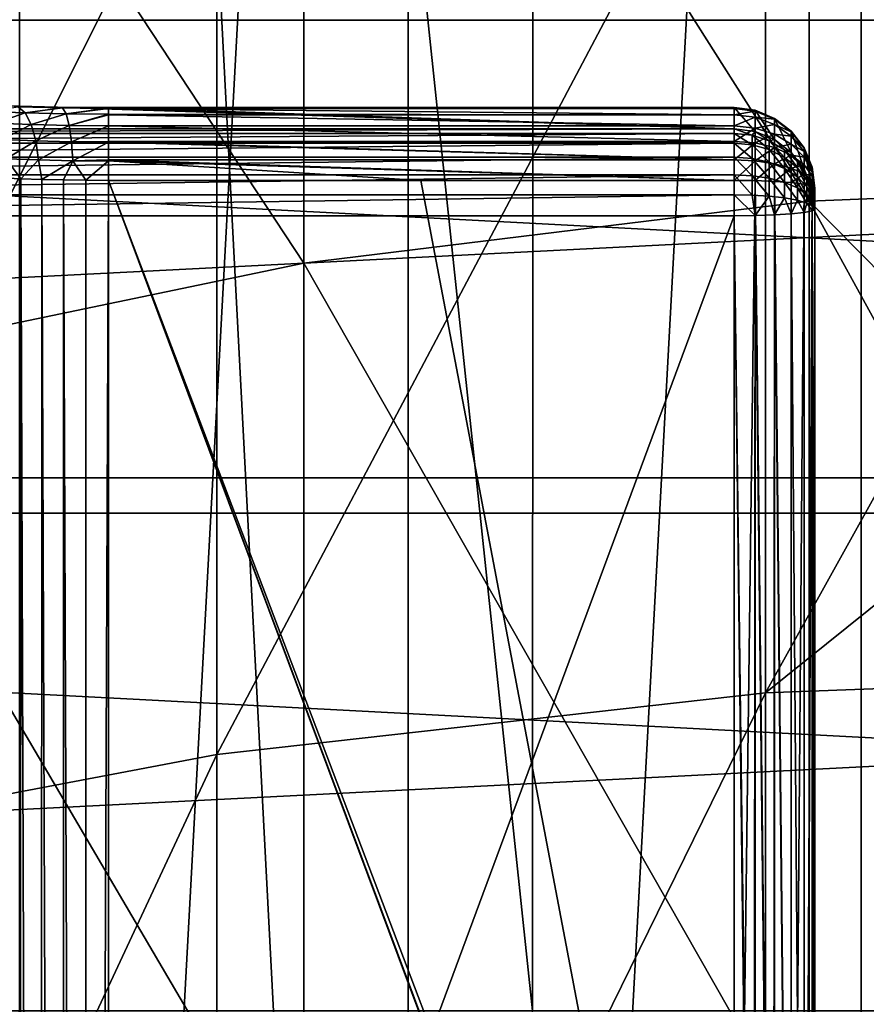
# Model space of a CAD drawing. Header units: millimetres. Extents: x -30 to 76, y -3 to 301.
# Tile 240 of 256: x -3.22 to -1.12, y 286.82 to 289.25. Entities that reach past the tile are written whole.
import ezdxf

# ---------------------------------------------------------------- set-up
doc = ezdxf.new("R2010")
doc.units = ezdxf.units.MM
doc.header["$LTSCALE"] = 81.481481
for name, color, linetype in [('133', 7, 'CONTINUOUS'), ('134', 7, 'CONTINUOUS'), ('184', 7, 'CONTINUOUS'), ('199', 7, 'CONTINUOUS'), ('202', 7, 'CONTINUOUS'), ('203', 7, 'CONTINUOUS'), ('249', 7, 'CONTINUOUS'), ('250', 7, 'CONTINUOUS'), ('251', 7, 'CONTINUOUS'), ('252', 7, 'CONTINUOUS'), ('253', 7, 'CONTINUOUS'), ('254', 7, 'CONTINUOUS'), ('263', 7, 'CONTINUOUS'), ('280', 7, 'CONTINUOUS'), ('281', 7, 'CONTINUOUS'), ('366', 7, 'CONTINUOUS'), ('403', 7, 'CONTINUOUS'), ('407', 7, 'CONTINUOUS'), ('408', 7, 'CONTINUOUS')]:
    doc.layers.add(name, color=color, linetype=linetype)

msp = doc.modelspace()

# ---------------------------------------------------------------- linework, layer by layer
at = {"layer": '133', "color": 7, "linetype": 'CONTINUOUS', "true_color": 0xaaaaaa}
for points in [[(0, 290.0569, 7.6761), (0, 288.6884, 5.9213), (-1.3722, 287.5873, 4.7137), (0, 290.0569, 7.6761)], [(0, 290.0569, 7.6761), (-1.3722, 287.5873, 4.7137), (-1.3722, 290.0029, 7.7164), (0, 290.0569, 7.6761)], [(-1.3722, 287.5873, 4.7137), (-2.7313, 287.4348, 4.8456), (-1.3722, 290.0029, 7.7164), (-1.3722, 287.5873, 4.7137)], [(-1.3722, 290.0029, 7.7164), (-2.7313, 287.4348, 4.8456), (-2.7313, 289.8414, 7.8371), (-1.3722, 290.0029, 7.7164)], [(-2.7313, 287.4348, 4.8456), (-4.064, 287.1823, 5.064), (-2.7313, 289.8414, 7.8371), (-2.7313, 287.4348, 4.8456)], [(-2.7313, 289.8414, 7.8371), (-4.064, 287.1823, 5.064), (-4.064, 289.574, 8.0369), (-2.7313, 289.8414, 7.8371)], [(0, 288.6884, 5.9213), (0, 287.6382, 4.6696), (-1.3722, 287.5873, 4.7137), (0, 288.6884, 5.9213)], [(0, 287.6382, 4.6696), (0, 286.2651, 3.1421), (-1.3722, 284.9633, 1.8911), (0, 287.6382, 4.6696)], [(0, 287.6382, 4.6696), (-1.3722, 284.9633, 1.8911), (-1.3722, 287.5873, 4.7137), (0, 287.6382, 4.6696)], [(-1.3722, 284.9633, 1.8911), (-2.7313, 284.8207, 2.0336), (-1.3722, 287.5873, 4.7137), (-1.3722, 284.9633, 1.8911)], [(-1.3722, 287.5873, 4.7137), (-2.7313, 284.8207, 2.0336), (-2.7313, 287.4348, 4.8456), (-1.3722, 287.5873, 4.7137)], [(-2.7313, 284.8207, 2.0336), (-4.064, 284.5844, 2.2695), (-2.7313, 287.4348, 4.8456), (-2.7313, 284.8207, 2.0336)], [(-2.7313, 287.4348, 4.8456), (-4.064, 284.5844, 2.2695), (-4.064, 287.1823, 5.064), (-2.7313, 287.4348, 4.8456)]]:
    msp.add_3dface(points, dxfattribs=at)
at = {"layer": '134', "color": 7, "linetype": 'CONTINUOUS', "true_color": 0xaaaaaa}
for points in [[(-2.5162, 290.7768, 11.7955), (-1.2646, 288.804, 8.6123), (-1.2646, 290.9382, 11.692), (-2.5162, 290.7768, 11.7955)], [(-1.2646, 288.804, 8.6123), (0, 288.8554, 8.5739), (-1.2646, 290.9382, 11.692), (-1.2646, 288.804, 8.6123)], [(-1.2646, 290.9382, 11.692), (0, 288.8554, 8.5739), (0, 289.6909, 9.7243), (-1.2646, 290.9382, 11.692)], [(-3.742, 290.5096, 11.9668), (-2.5162, 288.6504, 8.7271), (-2.5162, 290.7768, 11.7955), (-3.742, 290.5096, 11.9668)], [(-2.5162, 288.6504, 8.7271), (-1.2646, 288.804, 8.6123), (-2.5162, 290.7768, 11.7955), (-2.5162, 288.6504, 8.7271)], [(-3.742, 288.3961, 8.9171), (-2.5162, 288.6504, 8.7271), (-3.742, 290.5096, 11.9668), (-3.742, 288.3961, 8.9171)], [(0, 288.8554, 8.5739), (-1.2646, 288.804, 8.6123), (0, 287.5248, 6.8679), (0, 288.8554, 8.5739)], [(-2.5162, 288.6504, 8.7271), (-1.2646, 286.4553, 5.6929), (-1.2646, 288.804, 8.6123), (-2.5162, 288.6504, 8.7271)], [(-1.2646, 286.4553, 5.6929), (0, 286.5038, 5.651), (-1.2646, 288.804, 8.6123), (-1.2646, 286.4553, 5.6929)], [(-1.2646, 288.804, 8.6123), (0, 286.5038, 5.651), (0, 287.5248, 6.8679), (-1.2646, 288.804, 8.6123)], [(-3.742, 288.3961, 8.9171), (-2.5162, 286.3103, 5.8184), (-2.5162, 288.6504, 8.7271), (-3.742, 288.3961, 8.9171)], [(-2.5162, 286.3103, 5.8184), (-1.2646, 286.4553, 5.6929), (-2.5162, 288.6504, 8.7271), (-2.5162, 286.3103, 5.8184)], [(-3.742, 286.0703, 6.026), (-2.5162, 286.3103, 5.8184), (-3.742, 288.3961, 8.9171), (-3.742, 286.0703, 6.026)]]:
    msp.add_3dface(points, dxfattribs=at)
at = {"layer": '184', "color": 7, "linetype": 'CONTINUOUS', "true_color": 0xaaaaaa}
for points in [[(-5, 288.9832, 129.4125), (-1.45, 288.9832, 129.4125), (-3.2536, 289.0403, 128.7591), (-5, 288.9832, 129.4125)], [(-3.2536, 289.0403, 128.7591), (-1.45, 288.9832, 129.4125), (-3.1257, 289.0369, 128.7986), (-3.2536, 289.0403, 128.7591)], [(-3.1257, 289.0369, 128.7986), (-1.45, 288.9832, 129.4125), (-3, 289.0358, 128.8113), (-3.1257, 289.0369, 128.7986)], [(-1.45, 288.9832, 129.4125), (-1.45, 289.0358, 128.8113), (-3, 289.0358, 128.8113), (-1.45, 288.9832, 129.4125)]]:
    msp.add_3dface(points, dxfattribs=at)
at = {"layer": '199', "color": 7, "linetype": 'CONTINUOUS', "true_color": 0xaaaaaa}
for points in [[(-5, 288.7682, 129.5944), (-5, 279.194, 128.8409), (-1.45, 288.7682, 129.5944), (-5, 288.7682, 129.5944)], [(-1.45, 288.7682, 129.5944), (-5, 279.194, 128.8409), (-1.45, 284.6807, 129.2728), (-1.45, 288.7682, 129.5944)]]:
    msp.add_3dface(points, dxfattribs=at)
at = {"layer": '202', "color": 7, "linetype": 'CONTINUOUS', "true_color": 0xaaaaaa}
for points in [[(-3, 289.0358, 128.8113), (-1.45, 289.0358, 128.8113), (-1.45, 289.0336, 128.7596), (-3, 289.0358, 128.8113)], [(-3, 289.0358, 128.8113), (-1.45, 289.0336, 128.7596), (-3, 289.0342, 128.7637), (-3, 289.0358, 128.8113)], [(-3, 289.0342, 128.7637), (-1.45, 289.0336, 128.7596), (-3, 289.0335, 128.7594), (-3, 289.0342, 128.7637)], [(-1.45, 289.0336, 128.7596), (-1.45, 289.0181, 128.71), (-3, 289.0335, 128.7594), (-1.45, 289.0336, 128.7596)], [(-3, 289.0335, 128.7594), (-1.45, 289.0181, 128.71), (-3, 289.0195, 128.7131), (-3, 289.0335, 128.7594)], [(-3, 289.0195, 128.7131), (-1.45, 289.0181, 128.71), (-3, 289.018, 128.7099), (-3, 289.0195, 128.7131)], [(-1.45, 289.0181, 128.71), (-1.45, 288.9904, 128.6661), (-3, 289.018, 128.7099), (-1.45, 289.0181, 128.71)], [(-3, 289.018, 128.7099), (-1.45, 288.9904, 128.6661), (-3, 288.9908, 128.6666), (-3, 289.018, 128.7099)], [(-1.45, 288.9904, 128.6661), (-1.45, 288.9522, 128.6308), (-3, 288.9908, 128.6666), (-1.45, 288.9904, 128.6661)], [(-3, 288.9908, 128.6666), (-1.45, 288.9522, 128.6308), (-3, 288.9522, 128.6307), (-3, 288.9908, 128.6666)], [(-1.45, 288.9522, 128.6308), (-1.45, 288.9063, 128.6064), (-3, 288.9522, 128.6307), (-1.45, 288.9522, 128.6308)], [(-3, 288.9522, 128.6307), (-1.45, 288.9063, 128.6064), (-3, 288.9505, 128.6295), (-3, 288.9522, 128.6307)], [(-3, 288.9505, 128.6295), (-1.45, 288.9063, 128.6064), (-3, 288.9063, 128.6064), (-3, 288.9505, 128.6295)], [(-1.45, 288.9063, 128.6064), (-1.45, 288.8557, 128.5948), (-3, 288.9063, 128.6064), (-1.45, 288.9063, 128.6064)], [(-3, 288.9063, 128.6064), (-1.45, 288.8557, 128.5948), (-3, 288.9036, 128.6055), (-3, 288.9063, 128.6064)], [(-3, 288.9036, 128.6055), (-1.45, 288.8557, 128.5948), (-2.2261, 288.8557, 128.5948), (-3, 288.9036, 128.6055)], [(-3, 288.8557, 128.5948), (-3, 288.9036, 128.6055), (-2.2261, 288.8557, 128.5948), (-3, 288.8557, 128.5948)]]:
    msp.add_3dface(points, dxfattribs=at)
at = {"layer": '203', "color": 7, "linetype": 'CONTINUOUS', "true_color": 0xaaaaaa}
for points in [[(-3.3017, 289.0265, 128.6324), (-3.2233, 289.0377, 128.7246), (-3.2065, 289.0227, 128.6768), (-3.3017, 289.0265, 128.6324)], [(-3.3017, 289.0265, 128.6324), (-3.2065, 289.0227, 128.6768), (-3.2798, 288.9972, 128.5917), (-3.3017, 289.0265, 128.6324)], [(-3.2536, 289.0403, 128.7591), (-3.1257, 289.0369, 128.7986), (-3.2233, 289.0377, 128.7246), (-3.2536, 289.0403, 128.7591)], [(-3.2233, 289.0377, 128.7246), (-3.1257, 289.0369, 128.7986), (-3.1134, 289.0351, 128.754), (-3.2233, 289.0377, 128.7246)], [(-3.2233, 289.0377, 128.7246), (-3.1134, 289.0351, 128.754), (-3.2065, 289.0227, 128.6768), (-3.2233, 289.0377, 128.7246)], [(-3.2065, 289.0227, 128.6768), (-3.1134, 289.0351, 128.754), (-3.1049, 289.0203, 128.704), (-3.2065, 289.0227, 128.6768)], [(-3.1257, 289.0369, 128.7986), (-3, 289.0358, 128.8113), (-3.1134, 289.0351, 128.754), (-3.1257, 289.0369, 128.7986)], [(-3, 289.0358, 128.8113), (-3, 289.0342, 128.7637), (-3.1134, 289.0351, 128.754), (-3, 289.0358, 128.8113)], [(-3.1134, 289.0351, 128.754), (-3, 289.0342, 128.7637), (-3.1049, 289.0203, 128.704), (-3.1134, 289.0351, 128.754)], [(-3, 289.0342, 128.7637), (-3, 289.0335, 128.7594), (-3.1049, 289.0203, 128.704), (-3, 289.0342, 128.7637)], [(-3, 289.0335, 128.7594), (-3, 289.0195, 128.7131), (-3.1049, 289.0203, 128.704), (-3, 289.0335, 128.7594)], [(-3.2798, 288.9972, 128.5917), (-3.2065, 289.0227, 128.6768), (-3.1914, 288.9937, 128.6329), (-3.2798, 288.9972, 128.5917)], [(-3.2065, 289.0227, 128.6768), (-3.1049, 289.0203, 128.704), (-3.1914, 288.9937, 128.6329), (-3.2065, 289.0227, 128.6768)], [(-3.1914, 288.9937, 128.6329), (-3.1049, 289.0203, 128.704), (-3.0972, 288.9915, 128.6581), (-3.1914, 288.9937, 128.6329)], [(-3.1049, 289.0203, 128.704), (-3, 289.0195, 128.7131), (-3.0972, 288.9915, 128.6581), (-3.1049, 289.0203, 128.704)], [(-3, 289.0195, 128.7131), (-3, 289.018, 128.7099), (-3.0972, 288.9915, 128.6581), (-3, 289.0195, 128.7131)], [(-3, 289.018, 128.7099), (-3, 288.9908, 128.6666), (-3.0972, 288.9915, 128.6581), (-3, 289.018, 128.7099)], [(-3.2798, 288.9972, 128.5917), (-3.1914, 288.9937, 128.6329), (-3.2631, 288.9564, 128.5591), (-3.2798, 288.9972, 128.5917)], [(-3.2631, 288.9564, 128.5591), (-3.1914, 288.9937, 128.6329), (-3.18, 288.9532, 128.5978), (-3.2631, 288.9564, 128.5591)], [(-3.1914, 288.9937, 128.6329), (-3.0972, 288.9915, 128.6581), (-3.18, 288.9532, 128.5978), (-3.1914, 288.9937, 128.6329)], [(-3.18, 288.9532, 128.5978), (-3.0972, 288.9915, 128.6581), (-3.0914, 288.9512, 128.6215), (-3.18, 288.9532, 128.5978)], [(-3.0972, 288.9915, 128.6581), (-3, 288.9908, 128.6666), (-3.0914, 288.9512, 128.6215), (-3.0972, 288.9915, 128.6581)], [(-3, 288.9908, 128.6666), (-3, 288.9522, 128.6307), (-3.0914, 288.9512, 128.6215), (-3, 288.9908, 128.6666)], [(-3.2631, 288.9564, 128.5591), (-3.18, 288.9532, 128.5978), (-3.2532, 288.9092, 128.5378), (-3.2631, 288.9564, 128.5591)], [(-3.2532, 288.9092, 128.5378), (-3.18, 288.9532, 128.5978), (-3.1732, 288.9061, 128.575), (-3.2532, 288.9092, 128.5378)], [(-3.18, 288.9532, 128.5978), (-3.0914, 288.9512, 128.6215), (-3.1732, 288.9061, 128.575), (-3.18, 288.9532, 128.5978)], [(-3.1732, 288.9061, 128.575), (-3.0914, 288.9512, 128.6215), (-3.088, 288.9042, 128.5978), (-3.1732, 288.9061, 128.575)], [(-3, 288.9522, 128.6307), (-3, 288.9505, 128.6295), (-3.0914, 288.9512, 128.6215), (-3, 288.9522, 128.6307)], [(-3.0914, 288.9512, 128.6215), (-3, 288.9505, 128.6295), (-3.088, 288.9042, 128.5978), (-3.0914, 288.9512, 128.6215)], [(-3, 288.9505, 128.6295), (-3, 288.9063, 128.6064), (-3.088, 288.9042, 128.5978), (-3, 288.9505, 128.6295)], [(-3.266, 288.8621, 128.5184), (-3.2532, 288.9092, 128.5378), (-3.2169, 288.8598, 128.5455), (-3.266, 288.8621, 128.5184)], [(-3.2532, 288.9092, 128.5378), (-3.1732, 288.9061, 128.575), (-3.2169, 288.8598, 128.5455), (-3.2532, 288.9092, 128.5378)], [(-3.2169, 288.8598, 128.5455), (-3.1732, 288.9061, 128.575), (-3.1651, 288.858, 128.5668), (-3.2169, 288.8598, 128.5455)], [(-3.1732, 288.9061, 128.575), (-3.088, 288.9042, 128.5978), (-3.1651, 288.858, 128.5668), (-3.1732, 288.9061, 128.575)], [(-3, 288.9063, 128.6064), (-3, 288.9036, 128.6055), (-3.088, 288.9042, 128.5978), (-3, 288.9063, 128.6064)], [(-3.1651, 288.858, 128.5668), (-3.088, 288.9042, 128.5978), (-3.1113, 288.8567, 128.5823), (-3.1651, 288.858, 128.5668)], [(-3.1113, 288.8567, 128.5823), (-3.088, 288.9042, 128.5978), (-3.056, 288.856, 128.5917), (-3.1113, 288.8567, 128.5823)], [(-3.088, 288.9042, 128.5978), (-3, 288.9036, 128.6055), (-3.056, 288.856, 128.5917), (-3.088, 288.9042, 128.5978)], [(-3, 288.9036, 128.6055), (-3, 288.8557, 128.5948), (-3.056, 288.856, 128.5917), (-3, 288.9036, 128.6055)]]:
    msp.add_3dface(points, dxfattribs=at)
at = {"layer": '249', "color": 7, "linetype": 'CONTINUOUS', "true_color": 0xaaaaaa}
for points in [[(-1.45, 289.0336, 128.7596), (-1.45, 289.0358, 128.8113), (-1.3982, 289.029, 128.8107), (-1.45, 289.0336, 128.7596)], [(-1.45, 289.0181, 128.71), (-1.45, 289.0336, 128.7596), (-1.3982, 289.0269, 128.7608), (-1.45, 289.0181, 128.71)], [(-1.3982, 289.0269, 128.7608), (-1.45, 289.0336, 128.7596), (-1.3982, 289.029, 128.8107), (-1.3982, 289.0269, 128.7608)], [(-1.3982, 289.0119, 128.7129), (-1.45, 289.0181, 128.71), (-1.3982, 289.0269, 128.7608), (-1.3982, 289.0119, 128.7129)], [(-1.35, 289.0091, 128.809), (-1.3982, 289.0269, 128.7608), (-1.3982, 289.029, 128.8107), (-1.35, 289.0091, 128.809)], [(-1.35, 289.0072, 128.7642), (-1.3982, 289.0119, 128.7129), (-1.3982, 289.0269, 128.7608), (-1.35, 289.0072, 128.7642)], [(-1.35, 289.0072, 128.7642), (-1.3982, 289.0269, 128.7608), (-1.35, 289.0091, 128.809), (-1.35, 289.0072, 128.7642)], [(-1.45, 288.9904, 128.6661), (-1.45, 289.0181, 128.71), (-1.3982, 289.0119, 128.7129), (-1.45, 288.9904, 128.6661)], [(-1.3982, 288.9851, 128.6704), (-1.45, 288.9904, 128.6661), (-1.3982, 289.0119, 128.7129), (-1.3982, 288.9851, 128.6704)], [(-1.35, 288.9938, 128.7213), (-1.3982, 288.9851, 128.6704), (-1.3982, 289.0119, 128.7129), (-1.35, 288.9938, 128.7213)], [(-1.35, 288.9938, 128.7213), (-1.3982, 289.0119, 128.7129), (-1.35, 289.0072, 128.7642), (-1.35, 288.9938, 128.7213)], [(-1.3086, 288.9774, 128.8062), (-1.35, 289.0072, 128.7642), (-1.35, 289.0091, 128.809), (-1.3086, 288.9774, 128.8062)], [(-1.3086, 288.9759, 128.7697), (-1.35, 288.9938, 128.7213), (-1.35, 289.0072, 128.7642), (-1.3086, 288.9759, 128.7697)], [(-1.3086, 288.9759, 128.7697), (-1.35, 289.0072, 128.7642), (-1.3086, 288.9774, 128.8062), (-1.3086, 288.9759, 128.7697)], [(-1.45, 288.9522, 128.6308), (-1.45, 288.9904, 128.6661), (-1.3982, 288.9851, 128.6704), (-1.45, 288.9522, 128.6308)], [(-1.3982, 288.9483, 128.6363), (-1.45, 288.9522, 128.6308), (-1.3982, 288.9851, 128.6704), (-1.3982, 288.9483, 128.6363)], [(-1.35, 288.9698, 128.6832), (-1.3982, 288.9851, 128.6704), (-1.35, 288.9938, 128.7213), (-1.35, 288.9698, 128.6832)], [(-1.35, 288.9698, 128.6832), (-1.3982, 288.9483, 128.6363), (-1.3982, 288.9851, 128.6704), (-1.35, 288.9698, 128.6832)], [(-1.3086, 288.9649, 128.7346), (-1.35, 288.9698, 128.6832), (-1.35, 288.9938, 128.7213), (-1.3086, 288.9649, 128.7346)], [(-1.3086, 288.9649, 128.7346), (-1.35, 288.9938, 128.7213), (-1.3086, 288.9759, 128.7697), (-1.3086, 288.9649, 128.7346)], [(-1.2768, 288.9361, 128.8026), (-1.3086, 288.9759, 128.7697), (-1.3086, 288.9774, 128.8062), (-1.2768, 288.9361, 128.8026)], [(-1.35, 288.9367, 128.6526), (-1.3982, 288.9483, 128.6363), (-1.35, 288.9698, 128.6832), (-1.35, 288.9367, 128.6526)], [(-1.3086, 288.9453, 128.7035), (-1.35, 288.9367, 128.6526), (-1.35, 288.9698, 128.6832), (-1.3086, 288.9453, 128.7035)], [(-1.3086, 288.9453, 128.7035), (-1.35, 288.9698, 128.6832), (-1.3086, 288.9649, 128.7346), (-1.3086, 288.9453, 128.7035)], [(-1.2768, 288.935, 128.7768), (-1.3086, 288.9649, 128.7346), (-1.3086, 288.9759, 128.7697), (-1.2768, 288.935, 128.7768)], [(-1.2768, 288.935, 128.7768), (-1.3086, 288.9759, 128.7697), (-1.2768, 288.9361, 128.8026), (-1.2768, 288.935, 128.7768)], [(-1.2768, 288.9273, 128.752), (-1.3086, 288.9453, 128.7035), (-1.3086, 288.9649, 128.7346), (-1.2768, 288.9273, 128.752)], [(-1.2768, 288.9273, 128.752), (-1.3086, 288.9649, 128.7346), (-1.2768, 288.935, 128.7768), (-1.2768, 288.9273, 128.752)], [(-1.45, 288.9063, 128.6064), (-1.45, 288.9522, 128.6308), (-1.3982, 288.9483, 128.6363), (-1.45, 288.9063, 128.6064)], [(-1.3982, 288.9039, 128.6128), (-1.45, 288.9063, 128.6064), (-1.3982, 288.9483, 128.6363), (-1.3982, 288.9039, 128.6128)], [(-1.35, 288.9367, 128.6526), (-1.3982, 288.9039, 128.6128), (-1.3982, 288.9483, 128.6363), (-1.35, 288.9367, 128.6526)], [(-1.35, 288.8969, 128.6316), (-1.3982, 288.9039, 128.6128), (-1.35, 288.9367, 128.6526), (-1.35, 288.8969, 128.6316)], [(-1.3086, 288.9183, 128.6785), (-1.35, 288.9367, 128.6526), (-1.3086, 288.9453, 128.7035), (-1.3086, 288.9183, 128.6785)], [(-1.3086, 288.9183, 128.6785), (-1.35, 288.8969, 128.6316), (-1.35, 288.9367, 128.6526), (-1.3086, 288.9183, 128.6785)], [(-1.2768, 288.9134, 128.73), (-1.3086, 288.9183, 128.6785), (-1.3086, 288.9453, 128.7035), (-1.2768, 288.9134, 128.73)], [(-1.2768, 288.9134, 128.73), (-1.3086, 288.9453, 128.7035), (-1.2768, 288.9273, 128.752), (-1.2768, 288.9134, 128.73)], [(-1.2568, 288.8881, 128.7984), (-1.2768, 288.935, 128.7768), (-1.2768, 288.9361, 128.8026), (-1.2568, 288.8881, 128.7984)], [(-1.2568, 288.8875, 128.785), (-1.2768, 288.9273, 128.752), (-1.2768, 288.935, 128.7768), (-1.2568, 288.8875, 128.785)], [(-1.2568, 288.8875, 128.785), (-1.2768, 288.935, 128.7768), (-1.2568, 288.8881, 128.7984), (-1.2568, 288.8875, 128.785)], [(-1.45, 288.8557, 128.5948), (-1.45, 288.9063, 128.6064), (-1.3982, 288.9039, 128.6128), (-1.45, 288.8557, 128.5948)], [(-1.3086, 288.8859, 128.6613), (-1.35, 288.8969, 128.6316), (-1.3086, 288.9183, 128.6785), (-1.3086, 288.8859, 128.6613)], [(-1.2768, 288.8944, 128.7123), (-1.3086, 288.8859, 128.6613), (-1.3086, 288.9183, 128.6785), (-1.2768, 288.8944, 128.7123)], [(-1.2768, 288.8944, 128.7123), (-1.3086, 288.9183, 128.6785), (-1.2768, 288.9134, 128.73), (-1.2768, 288.8944, 128.7123)], [(-1.2568, 288.8835, 128.7722), (-1.2768, 288.9134, 128.73), (-1.2768, 288.9273, 128.752), (-1.2568, 288.8835, 128.7722)], [(-1.2568, 288.8835, 128.7722), (-1.2768, 288.9273, 128.752), (-1.2568, 288.8875, 128.785), (-1.2568, 288.8835, 128.7722)], [(-1.2568, 288.8763, 128.7608), (-1.2768, 288.8944, 128.7123), (-1.2768, 288.9134, 128.73), (-1.2568, 288.8763, 128.7608)], [(-1.2568, 288.8763, 128.7608), (-1.2768, 288.9134, 128.73), (-1.2568, 288.8835, 128.7722), (-1.2568, 288.8763, 128.7608)], [(-1.45, 288.8557, 128.5948), (-1.3982, 288.9039, 128.6128), (-1.3982, 288.855, 128.6016), (-1.45, 288.8557, 128.5948)], [(-1.3982, 288.9039, 128.6128), (-1.35, 288.8969, 128.6316), (-1.3982, 288.855, 128.6016), (-1.3982, 288.9039, 128.6128)], [(-1.3982, 288.855, 128.6016), (-1.35, 288.8969, 128.6316), (-1.35, 288.8531, 128.6215), (-1.3982, 288.855, 128.6016)], [(-1.35, 288.8969, 128.6316), (-1.3086, 288.8859, 128.6613), (-1.35, 288.8531, 128.6215), (-1.35, 288.8969, 128.6316)], [(-1.35, 288.8531, 128.6215), (-1.3086, 288.8859, 128.6613), (-1.3086, 288.8501, 128.6531), (-1.35, 288.8531, 128.6215)], [(-1.2768, 288.8714, 128.7002), (-1.3086, 288.8859, 128.6613), (-1.2768, 288.8944, 128.7123), (-1.2768, 288.8714, 128.7002)], [(-1.3086, 288.8859, 128.6613), (-1.2768, 288.8714, 128.7002), (-1.3086, 288.8501, 128.6531), (-1.3086, 288.8859, 128.6613)], [(-1.2568, 288.8665, 128.7517), (-1.2768, 288.8714, 128.7002), (-1.2768, 288.8944, 128.7123), (-1.2568, 288.8665, 128.7517)], [(-1.2568, 288.8665, 128.7517), (-1.2768, 288.8944, 128.7123), (-1.2568, 288.8763, 128.7608), (-1.2568, 288.8665, 128.7517)], [(-1.25, 288.8365, 128.7939), (-1.2568, 288.8875, 128.785), (-1.2568, 288.8881, 128.7984), (-1.25, 288.8365, 128.7939)], [(-1.25, 288.8365, 128.7939), (-1.2568, 288.8835, 128.7722), (-1.2568, 288.8875, 128.785), (-1.25, 288.8365, 128.7939)], [(-1.25, 288.8365, 128.7939), (-1.2568, 288.8763, 128.7608), (-1.2568, 288.8835, 128.7722), (-1.25, 288.8365, 128.7939)], [(-1.3086, 288.8501, 128.6531), (-1.2768, 288.8714, 128.7002), (-1.2768, 288.8461, 128.6943), (-1.3086, 288.8501, 128.6531)], [(-1.2768, 288.8714, 128.7002), (-1.2568, 288.8546, 128.7454), (-1.2768, 288.8461, 128.6943), (-1.2768, 288.8714, 128.7002)], [(-1.2568, 288.8546, 128.7454), (-1.2768, 288.8714, 128.7002), (-1.2568, 288.8665, 128.7517), (-1.2568, 288.8546, 128.7454)], [(-1.25, 288.8365, 128.7939), (-1.2568, 288.8665, 128.7517), (-1.2568, 288.8763, 128.7608), (-1.25, 288.8365, 128.7939)], [(-1.25, 288.8365, 128.7939), (-1.2568, 288.8546, 128.7454), (-1.2568, 288.8665, 128.7517), (-1.25, 288.8365, 128.7939)], [(-1.2768, 288.8461, 128.6943), (-1.2568, 288.8546, 128.7454), (-1.2568, 288.8415, 128.7424), (-1.2768, 288.8461, 128.6943)], [(-1.2568, 288.8546, 128.7454), (-1.25, 288.8365, 128.7939), (-1.2568, 288.8415, 128.7424), (-1.2568, 288.8546, 128.7454)]]:
    msp.add_3dface(points, dxfattribs=at)
at = {"layer": '250', "color": 7, "linetype": 'CONTINUOUS', "true_color": 0xaaaaaa}
for points in [[(-1.45, 289.0358, 128.8113), (-1.45, 288.9832, 129.4125), (-1.3982, 288.9764, 129.4119), (-1.45, 289.0358, 128.8113)], [(-1.3982, 289.029, 128.8107), (-1.45, 289.0358, 128.8113), (-1.3982, 288.9764, 129.4119), (-1.3982, 289.029, 128.8107)], [(-1.35, 289.0091, 128.809), (-1.3982, 289.029, 128.8107), (-1.35, 288.9565, 129.4102), (-1.35, 289.0091, 128.809)], [(-1.35, 288.9565, 129.4102), (-1.3982, 289.029, 128.8107), (-1.3982, 288.9764, 129.4119), (-1.35, 288.9565, 129.4102)], [(-1.3086, 288.9774, 128.8062), (-1.35, 289.0091, 128.809), (-1.3086, 288.9248, 129.4074), (-1.3086, 288.9774, 128.8062)], [(-1.3086, 288.9248, 129.4074), (-1.35, 289.0091, 128.809), (-1.35, 288.9565, 129.4102), (-1.3086, 288.9248, 129.4074)], [(-1.2768, 288.9361, 128.8026), (-1.3086, 288.9774, 128.8062), (-1.2768, 288.8835, 129.4038), (-1.2768, 288.9361, 128.8026)], [(-1.2768, 288.8835, 129.4038), (-1.3086, 288.9774, 128.8062), (-1.3086, 288.9248, 129.4074), (-1.2768, 288.8835, 129.4038)], [(-1.2568, 288.8881, 128.7984), (-1.2768, 288.9361, 128.8026), (-1.2568, 288.8355, 129.3996), (-1.2568, 288.8881, 128.7984)], [(-1.2568, 288.8355, 129.3996), (-1.2768, 288.9361, 128.8026), (-1.2768, 288.8835, 129.4038), (-1.2568, 288.8355, 129.3996)], [(-1.25, 288.8365, 128.7939), (-1.2568, 288.8881, 128.7984), (-1.25, 288.7839, 129.3951), (-1.25, 288.8365, 128.7939)], [(-1.25, 288.7839, 129.3951), (-1.2568, 288.8881, 128.7984), (-1.2568, 288.8355, 129.3996), (-1.25, 288.7839, 129.3951)]]:
    msp.add_3dface(points, dxfattribs=at)
at = {"layer": '251', "color": 7, "linetype": 'CONTINUOUS', "true_color": 0xaaaaaa}
for points in [[(-1.3982, 288.9764, 129.4119), (-1.45, 288.9832, 129.4125), (-1.4055, 288.9673, 129.4615), (-1.3982, 288.9764, 129.4119)], [(-1.4055, 288.9673, 129.4615), (-1.45, 288.9832, 129.4125), (-1.45, 288.972, 129.4632), (-1.4055, 288.9673, 129.4615)], [(-1.4055, 288.9673, 129.4615), (-1.45, 288.972, 129.4632), (-1.4055, 288.9439, 129.5065), (-1.4055, 288.9673, 129.4615)], [(-1.45, 288.972, 129.4632), (-1.45, 288.9481, 129.5093), (-1.4055, 288.9439, 129.5065), (-1.45, 288.972, 129.4632)], [(-1.3632, 288.9533, 129.4564), (-1.3982, 288.9764, 129.4119), (-1.4055, 288.9673, 129.4615), (-1.3632, 288.9533, 129.4564)], [(-1.3632, 288.9533, 129.4564), (-1.4055, 288.9673, 129.4615), (-1.3632, 288.9318, 129.498), (-1.3632, 288.9533, 129.4564)], [(-1.3632, 288.9318, 129.498), (-1.4055, 288.9673, 129.4615), (-1.4055, 288.9439, 129.5065), (-1.3632, 288.9318, 129.498)], [(-1.35, 288.9565, 129.4102), (-1.3982, 288.9764, 129.4119), (-1.3632, 288.9533, 129.4564), (-1.35, 288.9565, 129.4102)], [(-1.3253, 288.9309, 129.4483), (-1.35, 288.9565, 129.4102), (-1.3632, 288.9533, 129.4564), (-1.3253, 288.9309, 129.4483)], [(-1.3253, 288.9309, 129.4483), (-1.3632, 288.9533, 129.4564), (-1.3253, 288.9123, 129.4844), (-1.3253, 288.9309, 129.4483)], [(-1.3253, 288.9123, 129.4844), (-1.3632, 288.9533, 129.4564), (-1.3632, 288.9318, 129.498), (-1.3253, 288.9123, 129.4844)], [(-1.3086, 288.9248, 129.4074), (-1.35, 288.9565, 129.4102), (-1.3253, 288.9309, 129.4483), (-1.3086, 288.9248, 129.4074)], [(-1.4055, 288.9439, 129.5065), (-1.45, 288.9481, 129.5093), (-1.4055, 288.9098, 129.5439), (-1.4055, 288.9439, 129.5065)], [(-1.45, 288.9481, 129.5093), (-1.45, 288.9131, 129.5478), (-1.4055, 288.9098, 129.5439), (-1.45, 288.9481, 129.5093)], [(-1.3632, 288.9318, 129.498), (-1.4055, 288.9439, 129.5065), (-1.3632, 288.9003, 129.5327), (-1.3632, 288.9318, 129.498)], [(-1.3632, 288.9003, 129.5327), (-1.4055, 288.9439, 129.5065), (-1.4055, 288.9098, 129.5439), (-1.3632, 288.9003, 129.5327)], [(-1.3253, 288.9123, 129.4844), (-1.3632, 288.9318, 129.498), (-1.3253, 288.8849, 129.5145), (-1.3253, 288.9123, 129.4844)], [(-1.3253, 288.8849, 129.5145), (-1.3632, 288.9318, 129.498), (-1.3632, 288.9003, 129.5327), (-1.3253, 288.8849, 129.5145)], [(-1.2936, 288.9012, 129.4375), (-1.3086, 288.9248, 129.4074), (-1.3253, 288.9309, 129.4483), (-1.2936, 288.9012, 129.4375)], [(-1.2936, 288.9012, 129.4375), (-1.3253, 288.9309, 129.4483), (-1.2936, 288.8863, 129.4663), (-1.2936, 288.9012, 129.4375)], [(-1.2936, 288.8863, 129.4663), (-1.3253, 288.9309, 129.4483), (-1.3253, 288.9123, 129.4844), (-1.2936, 288.8863, 129.4663)], [(-1.4055, 288.9098, 129.5439), (-1.45, 288.9131, 129.5478), (-1.4055, 288.8672, 129.5714), (-1.4055, 288.9098, 129.5439)], [(-1.45, 288.9131, 129.5478), (-1.45, 288.8694, 129.5759), (-1.4055, 288.8672, 129.5714), (-1.45, 288.9131, 129.5478)], [(-1.3632, 288.9003, 129.5327), (-1.4055, 288.9098, 129.5439), (-1.3632, 288.8609, 129.558), (-1.3632, 288.9003, 129.5327)], [(-1.3632, 288.8609, 129.558), (-1.4055, 288.9098, 129.5439), (-1.4055, 288.8672, 129.5714), (-1.3632, 288.8609, 129.558)], [(-1.2936, 288.8863, 129.4663), (-1.3253, 288.9123, 129.4844), (-1.2936, 288.8645, 129.4903), (-1.2936, 288.8863, 129.4663)], [(-1.2936, 288.8645, 129.4903), (-1.3253, 288.9123, 129.4844), (-1.3253, 288.8849, 129.5145), (-1.2936, 288.8645, 129.4903)], [(-1.2768, 288.8835, 129.4038), (-1.3086, 288.9248, 129.4074), (-1.2936, 288.9012, 129.4375), (-1.2768, 288.8835, 129.4038)], [(-1.3253, 288.8849, 129.5145), (-1.3632, 288.9003, 129.5327), (-1.3253, 288.8507, 129.5364), (-1.3253, 288.8849, 129.5145)], [(-1.3253, 288.8507, 129.5364), (-1.3632, 288.9003, 129.5327), (-1.3632, 288.8609, 129.558), (-1.3253, 288.8507, 129.5364)], [(-1.2936, 288.8645, 129.4903), (-1.3253, 288.8849, 129.5145), (-1.2936, 288.8372, 129.5078), (-1.2936, 288.8645, 129.4903)], [(-1.2936, 288.8372, 129.5078), (-1.3253, 288.8849, 129.5145), (-1.3253, 288.8507, 129.5364), (-1.2936, 288.8372, 129.5078)], [(-1.2698, 288.8655, 129.4246), (-1.2768, 288.8835, 129.4038), (-1.2936, 288.9012, 129.4375), (-1.2698, 288.8655, 129.4246)], [(-1.2698, 288.8655, 129.4246), (-1.2936, 288.9012, 129.4375), (-1.2698, 288.8551, 129.4446), (-1.2698, 288.8655, 129.4246)], [(-1.2698, 288.8551, 129.4446), (-1.2936, 288.9012, 129.4375), (-1.2936, 288.8863, 129.4663), (-1.2698, 288.8551, 129.4446)], [(-1.2698, 288.8551, 129.4446), (-1.2936, 288.8863, 129.4663), (-1.2698, 288.84, 129.4613), (-1.2698, 288.8551, 129.4446)], [(-1.2698, 288.84, 129.4613), (-1.2936, 288.8863, 129.4663), (-1.2936, 288.8645, 129.4903), (-1.2698, 288.84, 129.4613)], [(-1.2568, 288.8355, 129.3996), (-1.2768, 288.8835, 129.4038), (-1.2698, 288.8655, 129.4246), (-1.2568, 288.8355, 129.3996)], [(-1.4055, 288.8672, 129.5714), (-1.45, 288.8694, 129.5759), (-1.4055, 288.819, 129.5869), (-1.4055, 288.8672, 129.5714)], [(-1.45, 288.8694, 129.5759), (-1.45, 288.8199, 129.5918), (-1.4055, 288.819, 129.5869), (-1.45, 288.8694, 129.5759)], [(-1.3632, 288.8609, 129.558), (-1.4055, 288.8672, 129.5714), (-1.3632, 288.8163, 129.5723), (-1.3632, 288.8609, 129.558)], [(-1.3632, 288.8163, 129.5723), (-1.4055, 288.8672, 129.5714), (-1.4055, 288.819, 129.5869), (-1.3632, 288.8163, 129.5723)], [(-1.3253, 288.8507, 129.5364), (-1.3632, 288.8609, 129.558), (-1.3253, 288.812, 129.5489), (-1.3253, 288.8507, 129.5364)], [(-1.3253, 288.812, 129.5489), (-1.3632, 288.8609, 129.558), (-1.3632, 288.8163, 129.5723), (-1.3253, 288.812, 129.5489)], [(-1.2698, 288.84, 129.4613), (-1.2936, 288.8645, 129.4903), (-1.2698, 288.821, 129.4735), (-1.2698, 288.84, 129.4613)], [(-1.2698, 288.821, 129.4735), (-1.2936, 288.8645, 129.4903), (-1.2936, 288.8372, 129.5078), (-1.2698, 288.821, 129.4735)], [(-1.255, 288.8258, 129.4102), (-1.2568, 288.8355, 129.3996), (-1.2698, 288.8655, 129.4246), (-1.255, 288.8258, 129.4102)], [(-1.255, 288.8258, 129.4102), (-1.2698, 288.8655, 129.4246), (-1.255, 288.8205, 129.4205), (-1.255, 288.8258, 129.4102)], [(-1.255, 288.8205, 129.4205), (-1.2698, 288.8655, 129.4246), (-1.2698, 288.8551, 129.4446), (-1.255, 288.8205, 129.4205)], [(-1.2936, 288.8372, 129.5078), (-1.3253, 288.8507, 129.5364), (-1.2936, 288.8063, 129.5177), (-1.2936, 288.8372, 129.5078)], [(-1.2936, 288.8063, 129.5177), (-1.3253, 288.8507, 129.5364), (-1.3253, 288.812, 129.5489), (-1.2936, 288.8063, 129.5177)], [(-1.2698, 288.821, 129.4735), (-1.2936, 288.8372, 129.5078), (-1.2698, 288.7995, 129.4804), (-1.2698, 288.821, 129.4735)], [(-1.2698, 288.7995, 129.4804), (-1.2936, 288.8372, 129.5078), (-1.2936, 288.8063, 129.5177), (-1.2698, 288.7995, 129.4804)], [(-1.255, 288.8205, 129.4205), (-1.2698, 288.8551, 129.4446), (-1.255, 288.8127, 129.429), (-1.255, 288.8205, 129.4205)], [(-1.255, 288.8127, 129.429), (-1.2698, 288.8551, 129.4446), (-1.2698, 288.84, 129.4613), (-1.255, 288.8127, 129.429)], [(-1.255, 288.8127, 129.429), (-1.2698, 288.84, 129.4613), (-1.255, 288.8029, 129.4353), (-1.255, 288.8127, 129.429)], [(-1.255, 288.8029, 129.4353), (-1.2698, 288.84, 129.4613), (-1.2698, 288.821, 129.4735), (-1.255, 288.8029, 129.4353)], [(-1.25, 288.7839, 129.3951), (-1.2568, 288.8355, 129.3996), (-1.255, 288.8258, 129.4102), (-1.25, 288.7839, 129.3951)], [(-1.45, 288.8199, 129.5918), (-1.45, 288.7682, 129.5944), (-1.3982, 288.7688, 129.5877), (-1.45, 288.8199, 129.5918)], [(-1.4055, 288.819, 129.5869), (-1.45, 288.8199, 129.5918), (-1.3982, 288.7688, 129.5877), (-1.4055, 288.819, 129.5869)], [(-1.3632, 288.8163, 129.5723), (-1.4055, 288.819, 129.5869), (-1.3982, 288.7688, 129.5877), (-1.3632, 288.8163, 129.5723)], [(-1.35, 288.7703, 129.5677), (-1.3632, 288.8163, 129.5723), (-1.3982, 288.7688, 129.5877), (-1.35, 288.7703, 129.5677)], [(-1.3253, 288.812, 129.5489), (-1.3632, 288.8163, 129.5723), (-1.35, 288.7703, 129.5677), (-1.3253, 288.812, 129.5489)], [(-1.3086, 288.7728, 129.536), (-1.3253, 288.812, 129.5489), (-1.35, 288.7703, 129.5677), (-1.3086, 288.7728, 129.536)], [(-1.2936, 288.8063, 129.5177), (-1.3253, 288.812, 129.5489), (-1.3086, 288.7728, 129.536), (-1.2936, 288.8063, 129.5177)], [(-1.255, 288.8029, 129.4353), (-1.2698, 288.821, 129.4735), (-1.255, 288.7919, 129.4388), (-1.255, 288.8029, 129.4353)], [(-1.255, 288.7919, 129.4388), (-1.2698, 288.821, 129.4735), (-1.2698, 288.7995, 129.4804), (-1.255, 288.7919, 129.4388)], [(-1.25, 288.7839, 129.3951), (-1.255, 288.8258, 129.4102), (-1.255, 288.8205, 129.4205), (-1.25, 288.7839, 129.3951)], [(-1.25, 288.7839, 129.3951), (-1.255, 288.8205, 129.4205), (-1.255, 288.8127, 129.429), (-1.25, 288.7839, 129.3951)], [(-1.25, 288.7839, 129.3951), (-1.255, 288.8127, 129.429), (-1.255, 288.8029, 129.4353), (-1.25, 288.7839, 129.3951)], [(-1.2768, 288.7761, 129.4948), (-1.2936, 288.8063, 129.5177), (-1.3086, 288.7728, 129.536), (-1.2768, 288.7761, 129.4948)], [(-1.2698, 288.7995, 129.4804), (-1.2936, 288.8063, 129.5177), (-1.2768, 288.7761, 129.4948), (-1.2698, 288.7995, 129.4804)], [(-1.2568, 288.7799, 129.4467), (-1.2698, 288.7995, 129.4804), (-1.2768, 288.7761, 129.4948), (-1.2568, 288.7799, 129.4467)], [(-1.255, 288.7919, 129.4388), (-1.2698, 288.7995, 129.4804), (-1.2568, 288.7799, 129.4467), (-1.255, 288.7919, 129.4388)], [(-1.25, 288.7839, 129.3951), (-1.255, 288.7919, 129.4388), (-1.2568, 288.7799, 129.4467), (-1.25, 288.7839, 129.3951)], [(-1.25, 288.7839, 129.3951), (-1.255, 288.8029, 129.4353), (-1.255, 288.7919, 129.4388), (-1.25, 288.7839, 129.3951)]]:
    msp.add_3dface(points, dxfattribs=at)
at = {"layer": '252', "color": 7, "linetype": 'CONTINUOUS', "true_color": 0xaaaaaa}
for points in [[(-1.25, 288.7839, 129.3951), (-1.2568, 288.7799, 129.4467), (-1.25, 286.7342, 129.2337), (-1.25, 288.7839, 129.3951)], [(-1.3982, 288.7688, 129.5877), (-1.45, 288.7682, 129.5944), (-1.3982, 284.6813, 129.266), (-1.3982, 288.7688, 129.5877)], [(-1.45, 288.7682, 129.5944), (-1.45, 284.6807, 129.2728), (-1.4013, 284.6812, 129.2667), (-1.45, 288.7682, 129.5944)], [(-1.3982, 284.6813, 129.266), (-1.45, 288.7682, 129.5944), (-1.4013, 284.6812, 129.2667), (-1.3982, 284.6813, 129.266)], [(-1.35, 288.7703, 129.5677), (-1.3982, 288.7688, 129.5877), (-1.35, 284.6828, 129.246), (-1.35, 288.7703, 129.5677)], [(-1.35, 284.6828, 129.246), (-1.3982, 288.7688, 129.5877), (-1.3523, 284.6827, 129.2473), (-1.35, 284.6828, 129.246)], [(-1.3523, 284.6827, 129.2473), (-1.3982, 288.7688, 129.5877), (-1.3982, 284.6813, 129.266), (-1.3523, 284.6827, 129.2473)], [(-1.3086, 288.7728, 129.536), (-1.35, 288.7703, 129.5677), (-1.3087, 284.6853, 129.2144), (-1.3086, 288.7728, 129.536)], [(-1.3087, 284.6853, 129.2144), (-1.35, 288.7703, 129.5677), (-1.35, 284.6828, 129.246), (-1.3087, 284.6853, 129.2144)], [(-1.2768, 284.6886, 129.1731), (-1.3086, 288.7728, 129.536), (-1.3087, 284.6853, 129.2144), (-1.2768, 284.6886, 129.1731)], [(-1.2768, 288.7761, 129.4948), (-1.3086, 288.7728, 129.536), (-1.2768, 284.6886, 129.1731), (-1.2768, 288.7761, 129.4948)], [(-1.2568, 288.7799, 129.4467), (-1.2768, 288.7761, 129.4948), (-1.2756, 284.6887, 129.171), (-1.2568, 288.7799, 129.4467)], [(-1.2756, 284.6887, 129.171), (-1.2768, 288.7761, 129.4948), (-1.2768, 284.6886, 129.1731), (-1.2756, 284.6887, 129.171)], [(-1.2568, 284.6924, 129.125), (-1.2568, 288.7799, 129.4467), (-1.2756, 284.6887, 129.171), (-1.2568, 284.6924, 129.125)], [(-1.25, 286.7342, 129.2337), (-1.2568, 288.7799, 129.4467), (-1.25, 284.6964, 129.0734), (-1.25, 286.7342, 129.2337)], [(-1.25, 284.6964, 129.0734), (-1.2568, 288.7799, 129.4467), (-1.2561, 284.6926, 129.1221), (-1.25, 284.6964, 129.0734)], [(-1.2561, 284.6926, 129.1221), (-1.2568, 288.7799, 129.4467), (-1.2568, 284.6924, 129.125), (-1.2561, 284.6926, 129.1221)]]:
    msp.add_3dface(points, dxfattribs=at)
at = {"layer": '253', "color": 7, "linetype": 'CONTINUOUS', "true_color": 0xaaaaaa}
for points in [[(-1.25, 288.8365, 128.7939), (-1.25, 288.7839, 129.3951), (-1.25, 286.7342, 129.2337), (-1.25, 288.8365, 128.7939)], [(-1.25, 288.8365, 128.7939), (-1.25, 286.7342, 129.2337), (-1.25, 286.7911, 128.5969), (-1.25, 288.8365, 128.7939)]]:
    msp.add_3dface(points, dxfattribs=at)
at = {"layer": '254', "color": 7, "linetype": 'CONTINUOUS', "true_color": 0xaaaaaa}
for points in [[(-1.45, 288.8557, 128.5948), (-1.3982, 288.855, 128.6016), (-1.45, 284.7744, 128.2018), (-1.45, 288.8557, 128.5948)], [(-1.45, 284.7744, 128.2018), (-1.3982, 288.855, 128.6016), (-1.4013, 284.7738, 128.2078), (-1.45, 284.7744, 128.2018)], [(-1.4013, 284.7738, 128.2078), (-1.3982, 288.855, 128.6016), (-1.3982, 284.7738, 128.2086), (-1.4013, 284.7738, 128.2078)], [(-1.3982, 288.855, 128.6016), (-1.35, 288.8531, 128.6215), (-1.3523, 284.772, 128.2272), (-1.3982, 288.855, 128.6016)], [(-1.3982, 284.7738, 128.2086), (-1.3982, 288.855, 128.6016), (-1.3523, 284.772, 128.2272), (-1.3982, 284.7738, 128.2086)], [(-1.3523, 284.772, 128.2272), (-1.35, 288.8531, 128.6215), (-1.35, 284.7718, 128.2285), (-1.3523, 284.772, 128.2272)], [(-1.35, 288.8531, 128.6215), (-1.3086, 288.8501, 128.6531), (-1.3087, 284.7688, 128.2601), (-1.35, 288.8531, 128.6215)], [(-1.35, 284.7718, 128.2285), (-1.35, 288.8531, 128.6215), (-1.3087, 284.7688, 128.2601), (-1.35, 284.7718, 128.2285)], [(-1.3086, 288.8501, 128.6531), (-1.2768, 288.8461, 128.6943), (-1.3087, 284.7688, 128.2601), (-1.3086, 288.8501, 128.6531)], [(-1.3087, 284.7688, 128.2601), (-1.2768, 288.8461, 128.6943), (-1.2768, 284.7648, 128.3014), (-1.3087, 284.7688, 128.2601)], [(-1.2768, 288.8461, 128.6943), (-1.2568, 288.8415, 128.7424), (-1.2768, 284.7648, 128.3014), (-1.2768, 288.8461, 128.6943)], [(-1.2768, 284.7648, 128.3014), (-1.2568, 288.8415, 128.7424), (-1.2756, 284.7646, 128.3034), (-1.2768, 284.7648, 128.3014)], [(-1.2756, 284.7646, 128.3034), (-1.2568, 288.8415, 128.7424), (-1.2568, 284.7602, 128.3494), (-1.2756, 284.7646, 128.3034)], [(-1.2568, 288.8415, 128.7424), (-1.25, 288.8365, 128.7939), (-1.2568, 284.7602, 128.3494), (-1.2568, 288.8415, 128.7424)], [(-1.2568, 284.7602, 128.3494), (-1.25, 288.8365, 128.7939), (-1.2561, 284.7599, 128.3522), (-1.2568, 284.7602, 128.3494)], [(-1.25, 288.8365, 128.7939), (-1.25, 286.7911, 128.5969), (-1.2561, 284.7599, 128.3522), (-1.25, 288.8365, 128.7939)]]:
    msp.add_3dface(points, dxfattribs=at)
at = {"layer": '263', "color": 7, "linetype": 'CONTINUOUS', "true_color": 0xaaaaaa}
for points in [[(-5, 288.9832, 129.4125), (-5, 288.972, 129.4632), (-1.45, 288.9832, 129.4125), (-5, 288.9832, 129.4125)], [(-1.45, 288.9832, 129.4125), (-5, 288.972, 129.4632), (-1.45, 288.972, 129.4632), (-1.45, 288.9832, 129.4125)], [(-5, 288.972, 129.4632), (-5, 288.9481, 129.5093), (-1.45, 288.972, 129.4632), (-5, 288.972, 129.4632)], [(-1.45, 288.972, 129.4632), (-5, 288.9481, 129.5093), (-1.45, 288.9481, 129.5093), (-1.45, 288.972, 129.4632)], [(-5, 288.9481, 129.5093), (-5, 288.9132, 129.5477), (-1.45, 288.9481, 129.5093), (-5, 288.9481, 129.5093)], [(-1.45, 288.9481, 129.5093), (-5, 288.9132, 129.5477), (-1.45, 288.9131, 129.5478), (-1.45, 288.9481, 129.5093)], [(-5, 288.9132, 129.5477), (-5, 288.8695, 129.5758), (-1.45, 288.9131, 129.5478), (-5, 288.9132, 129.5477)], [(-1.45, 288.9131, 129.5478), (-5, 288.8695, 129.5758), (-1.45, 288.8694, 129.5759), (-1.45, 288.9131, 129.5478)], [(-5, 288.8695, 129.5758), (-5, 288.8201, 129.5918), (-1.45, 288.8694, 129.5759), (-5, 288.8695, 129.5758)], [(-1.45, 288.8694, 129.5759), (-5, 288.8201, 129.5918), (-1.45, 288.8199, 129.5918), (-1.45, 288.8694, 129.5759)], [(-5, 288.8201, 129.5918), (-5, 288.7682, 129.5944), (-1.45, 288.8199, 129.5918), (-5, 288.8201, 129.5918)], [(-5, 288.7682, 129.5944), (-1.45, 288.7682, 129.5944), (-1.45, 288.8199, 129.5918), (-5, 288.7682, 129.5944)]]:
    msp.add_3dface(points, dxfattribs=at)
at = {"layer": '280', "color": 7, "linetype": 'CONTINUOUS', "true_color": 0xaaaaaa}
for points in [[(-12.7914, 289.4275, 239), (-12.9916, 288.1197, 239), (12.7914, 289.4275, 239), (-12.7914, 289.4275, 239)], [(12.7914, 289.4275, 239), (-12.9916, 288.1197, 239), (12.9916, 288.1197, 239), (12.7914, 289.4275, 239)], [(-13.0584, 286.8, 239), (13.0584, 286.8, 239), (12.9916, 288.1197, 239), (-13.0584, 286.8, 239)], [(-12.9916, 288.1197, 239), (-13.0584, 286.8, 239), (12.9916, 288.1197, 239), (-12.9916, 288.1197, 239)]]:
    msp.add_3dface(points, dxfattribs=at)
at = {"layer": '281', "color": 7, "linetype": 'CONTINUOUS', "true_color": 0xaaaaaa}
for points in [[(-11.2235, 290.4456, 237), (11.5431, 289.2524, 237), (-11.5431, 289.2524, 237), (-11.2235, 290.4456, 237)], [(11.2235, 290.4456, 237), (11.5431, 289.2524, 237), (-11.2235, 290.4456, 237), (11.2235, 290.4456, 237)], [(-11.5431, 289.2524, 237), (11.7362, 288.0322, 237), (-11.7362, 288.0322, 237), (-11.5431, 289.2524, 237)], [(11.5431, 289.2524, 237), (11.7362, 288.0322, 237), (-11.5431, 289.2524, 237), (11.5431, 289.2524, 237)], [(-11.7362, 288.0322, 237), (11.8007, 286.8, 237), (-11.8007, 286.8, 237), (-11.7362, 288.0322, 237)], [(11.7362, 288.0322, 237), (11.8007, 286.8, 237), (-11.7362, 288.0322, 237), (11.7362, 288.0322, 237)]]:
    msp.add_3dface(points, dxfattribs=at)
at = {"layer": '366', "color": 7, "linetype": 'CONTINUOUS', "true_color": 0xaaaaaa}
for points in [[(-3, 288.8557, 128.5948), (-2.2261, 288.8557, 128.5948), (-1.45, 284.7744, 128.2018), (-3, 288.8557, 128.5948)], [(-3, 288.8557, 128.5948), (-1.45, 284.7744, 128.2018), (-1.4413, 284.6909, 128.1938), (-3, 288.8557, 128.5948)], [(-3, 288.8557, 128.5948), (-1.4413, 284.6909, 128.1938), (-1.4141, 284.6111, 128.1861), (-3, 288.8557, 128.5948)], [(-3, 288.8557, 128.5948), (-1.4141, 284.6111, 128.1861), (-3, 281.8262, 127.9179), (-3, 288.8557, 128.5948)], [(-2.2261, 288.8557, 128.5948), (-1.45, 288.8557, 128.5948), (-1.45, 284.7744, 128.2018), (-2.2261, 288.8557, 128.5948)]]:
    msp.add_3dface(points, dxfattribs=at)
at = {"layer": '403', "color": 7, "linetype": 'CONTINUOUS', "true_color": 0xaaaaaa}
for points in [[(-3.266, 288.8621, 128.5184), (-3.2169, 288.8598, 128.5455), (-3.2214, 274.8431, 127.1936), (-3.266, 288.8621, 128.5184)], [(-3.2169, 288.8598, 128.5455), (-3.169, 274.8291, 127.2146), (-3.2214, 274.8431, 127.1936), (-3.2169, 288.8598, 128.5455)], [(-3.2169, 288.8598, 128.5455), (-3.1651, 288.858, 128.5668), (-3.169, 274.8291, 127.2146), (-3.2169, 288.8598, 128.5455)], [(-3.1651, 288.858, 128.5668), (-3.1141, 274.8148, 127.2296), (-3.169, 274.8291, 127.2146), (-3.1651, 288.858, 128.5668)], [(-3.1651, 288.858, 128.5668), (-3.1113, 288.8567, 128.5823), (-3.1141, 274.8148, 127.2296), (-3.1651, 288.858, 128.5668)], [(-3.1113, 288.8567, 128.5823), (-3.0575, 274.8003, 127.2381), (-3.1141, 274.8148, 127.2296), (-3.1113, 288.8567, 128.5823)], [(-3.1113, 288.8567, 128.5823), (-3.056, 288.856, 128.5917), (-3.0575, 274.8003, 127.2381), (-3.1113, 288.8567, 128.5823)], [(-3.056, 288.856, 128.5917), (-3, 288.8557, 128.5948), (-3.0575, 274.8003, 127.2381), (-3.056, 288.856, 128.5917)], [(-3, 288.8557, 128.5948), (-3, 281.8262, 127.9179), (-3.0575, 274.8003, 127.2381), (-3, 288.8557, 128.5948)]]:
    msp.add_3dface(points, dxfattribs=at)
at = {"layer": '407', "color": 7, "linetype": 'CONTINUOUS', "true_color": 0xaaaaaa}
for points in [[(-1.9451, 299.0826, 112.1993), (1.95, 286.8, 112.1993), (-0.6508, 299.2186, 112.1993), (-1.9451, 299.0826, 112.1993)], [(-3.2182, 298.812, 112.1993), (-1.95, 286.8, 112.1993), (-1.9451, 299.0826, 112.1993), (-3.2182, 298.812, 112.1993)], [(-1.95, 286.8, 112.1993), (1.95, 286.8, 112.1993), (-1.9451, 299.0826, 112.1993), (-1.95, 286.8, 112.1993)], [(-4.456, 298.4099, 112.1993), (-3.223, 274.7893, 112.1993), (-3.2182, 298.812, 112.1993), (-4.456, 298.4099, 112.1993)], [(-3.223, 274.7893, 112.1993), (-1.95, 274.5182, 112.1993), (-3.2182, 298.812, 112.1993), (-3.223, 274.7893, 112.1993)], [(-1.95, 274.5182, 112.1993), (-1.95, 286.8, 112.1993), (-3.2182, 298.812, 112.1993), (-1.95, 274.5182, 112.1993)]]:
    msp.add_3dface(points, dxfattribs=at)
at = {"layer": '408', "color": 7, "linetype": 'CONTINUOUS', "true_color": 0xaaaaaa}
for points in [[(-1.1352, 297.2384, 95.8066), (0, 297.3, 95.8066), (-1.1352, 276.3616, 95.8066), (-1.1352, 297.2384, 95.8066)], [(-1.1352, 276.3616, 95.8066), (0, 297.3, 95.8066), (0, 276.3, 95.8066), (-1.1352, 276.3616, 95.8066)], [(-2.2572, 297.0545, 95.8066), (-1.1352, 297.2384, 95.8066), (-2.2572, 276.5455, 95.8066), (-2.2572, 297.0545, 95.8066)], [(-2.2572, 276.5455, 95.8066), (-1.1352, 297.2384, 95.8066), (-1.1352, 276.3616, 95.8066), (-2.2572, 276.5455, 95.8066)], [(-3.3527, 296.7504, 95.8066), (-2.2572, 297.0545, 95.8066), (-3.3527, 276.8496, 95.8066), (-3.3527, 296.7504, 95.8066)], [(-3.3527, 276.8496, 95.8066), (-2.2572, 297.0545, 95.8066), (-2.2572, 276.5455, 95.8066), (-3.3527, 276.8496, 95.8066)]]:
    msp.add_3dface(points, dxfattribs=at)

doc.saveas('drawing.dxf')
